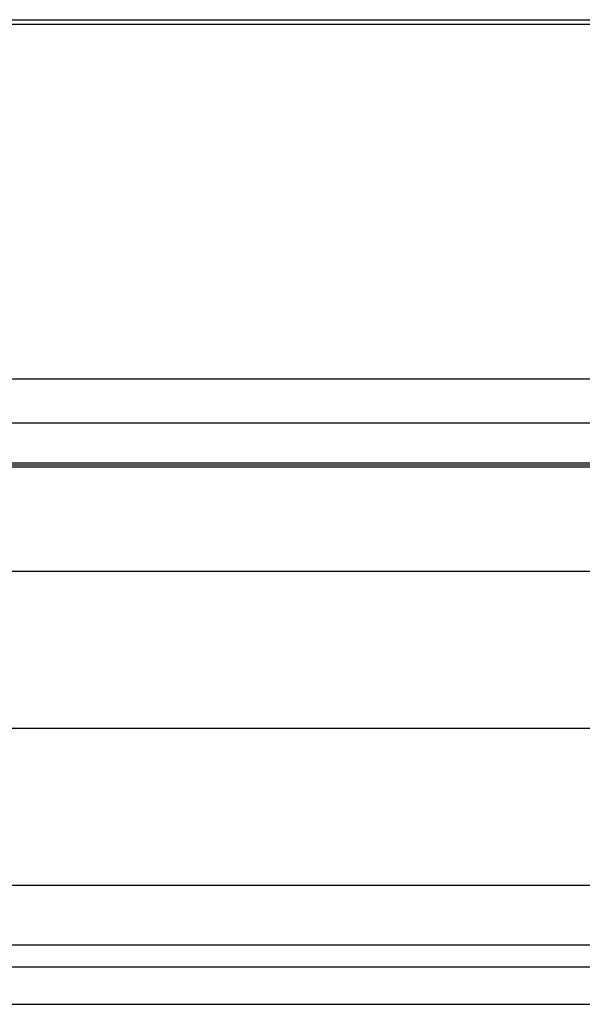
# Model space of a CAD drawing. Header units: millimetres. Extents: x -200 to 200, y -75 to 78.
# Tile 154 of 256: x 6.43 to 10.35, y -62.44 to -55.59. Entities that reach past the tile are written whole.
import ezdxf

# ---------------------------------------------------------------- set-up
doc = ezdxf.new("R2010")
doc.units = ezdxf.units.MM
doc.header["$MEASUREMENT"] = 0
doc.layers.add('LAYER 01', color=21, linetype='Continuous')

msp = doc.modelspace()

# ---------------------------------------------------------------- linework, layer by layer
at = {"layer": 'LAYER 01'}
for p, q in [((-200, -55.586, 64.5488), (200, -55.586, 64.5488)), ((-200, -55.6175, 70.0344), (200, -55.6175, 70.0344)), ((-200, -58.0866, 70.0202), (200, -58.0866, 70.0202)), ((-200, -58.3935, 69.7098), (200, -58.3935, 69.7098)), ((-200, -58.6724, 64.5311), (200, -58.6724, 64.5311)), ((-200, -58.6864, 66.9652), (200, -58.6864, 66.9652)), ((-200, -58.7004, 69.3994), (200, -58.7004, 69.3994)), ((-200, -59.4265, 64.3286), (200, -59.4265, 64.3286)), ((-200, -60.5205, 66.503), (200, -60.5205, 66.503)), ((-200, -61.6146, 68.6774), (200, -61.6146, 68.6774)), ((-200, -62.029, 68.8144), (200, -62.029, 68.8144)), ((-200, -62.1835, 62.9413), (200, -62.1835, 62.9413)), ((-200, -62.4435, 68.9514), (200, -62.4435, 68.9514))]:
    msp.add_line(p, q, dxfattribs=at)

doc.saveas('drawing.dxf')
